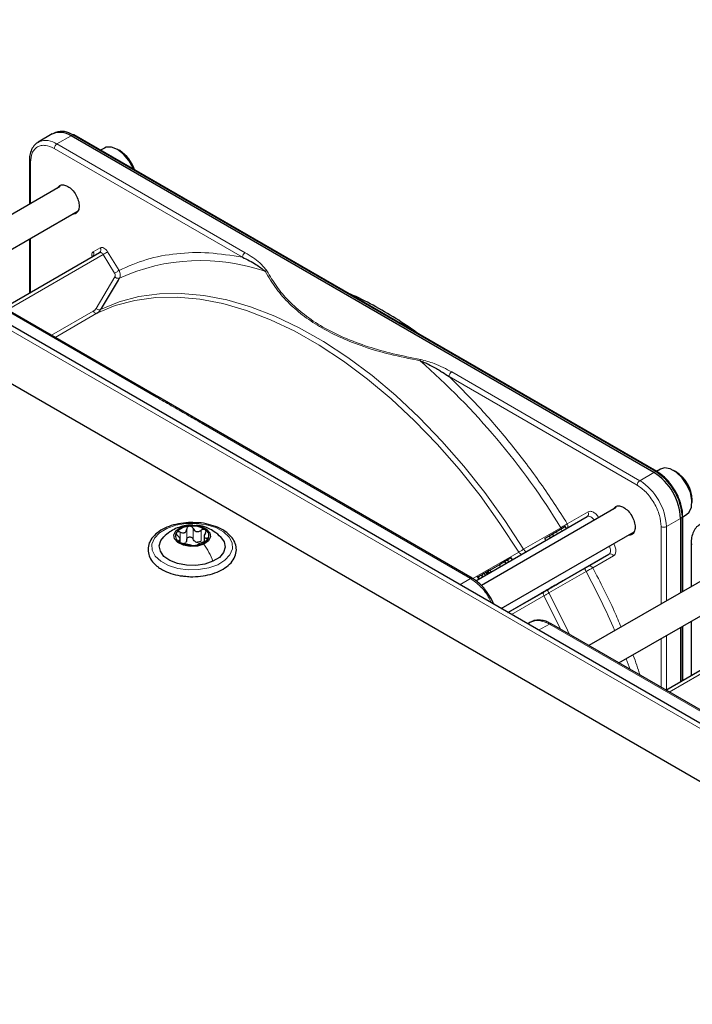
# Paper-space layout 'Blatt4' of a CAD drawing. Header units: millimetres. Extents: x 5 to 418, y 2 to 292.
# Tile 76 of 78: x 285 to 303, y 232 to 258. Entities that reach past the tile are written whole.
import ezdxf

# ---------------------------------------------------------------- set-up
doc = ezdxf.new("R2010")
doc.units = ezdxf.units.MM

psp = doc.layouts.new('Blatt4')

# ---------------------------------------------------------------- linework, layer by layer
at = {"color": 7, "linetype": 'Continuous', "lineweight": 25}
for p, q in [((313.588, 232.195), (268.051, 258.483)), ((285.993, 255.431), (285.617, 255.213)), ((286.08, 255.471), (286.025, 255.447)), ((302.064, 246.392), (286.493, 255.381)), ((302.142, 246.418), (286.571, 255.407)), ((285.617, 255.213), (285.634, 255.223)), ((287.386, 255.056), (287.283, 254.996)), ((287.793, 254.988), (287.736, 255.021)), ((285.381, 254.715), (285.381, 253.551)), ((285.381, 254.713), (285.381, 254.715)), ((286.207, 254.028), (282.649, 251.975)), ((315.415, 232.696), (279.918, 253.188)), ((283.449, 251.513), (286.682, 253.379)), ((288.829, 248.407), (281.641, 252.556)), ((285.381, 252.628), (285.381, 251.185)), ((284.699, 250.792), (287.253, 252.266)), ((287.753, 251.53), (287.301, 250.776)), ((290.032, 247.713), (288.822, 248.411)), ((297.212, 243.568), (290.024, 247.717)), ((302.236, 246.483), (302.132, 246.424)), ((302.642, 246.416), (302.586, 246.449)), ((303.081, 245.591), (303.081, 245.657)), ((301.056, 245.456), (297.453, 243.376)), ((302.829, 245.224), (302.823, 245.338)), ((302.832, 245.211), (302.936, 245.271)), ((297.309, 243.501), (300.281, 245.216)), ((302.771, 245.168), (302.771, 243.18)), ((302.832, 243.216), (302.832, 245.222)), ((297.984, 242.759), (301.532, 244.807)), ((299.355, 244.751), (299.261, 244.697)), ((299.458, 244.811), (299.355, 244.751)), ((299.385, 244.699), (299.355, 244.751)), ((299.726, 244.896), (299.696, 244.948)), ((289.412, 244.537), (289.412, 244.601)), ((290.049, 244.688), (290.049, 244.551)), ((299.261, 244.697), (299.147, 244.631)), ((299.177, 244.579), (299.147, 244.631)), ((299.261, 244.697), (299.291, 244.645)), ((303.058, 244.51), (303.058, 243.346)), ((303.058, 244.508), (303.058, 244.51)), ((298.084, 244.017), (297.934, 243.931)), ((298.155, 244.058), (298.084, 244.017)), ((298.114, 243.965), (298.084, 244.017)), ((298.252, 244.114), (298.155, 244.058)), ((298.185, 244.006), (298.155, 244.058)), ((298.282, 244.062), (298.252, 244.114)), ((300.308, 243.892), (300.861, 244.212)), ((297.607, 243.742), (297.578, 243.725)), ((297.608, 243.673), (297.578, 243.725)), ((297.637, 243.759), (297.607, 243.742)), ((297.637, 243.69), (297.607, 243.742)), ((297.652, 243.768), (297.635, 243.797)), ((297.687, 243.788), (297.637, 243.759)), ((297.667, 243.707), (297.637, 243.759)), ((297.934, 243.931), (297.687, 243.788)), ((297.717, 243.736), (297.687, 243.788)), ((297.964, 243.879), (297.934, 243.931)), ((299.227, 243.268), (300.22, 243.842)), ((303.885, 243.823), (300.327, 241.77)), ((297.335, 243.624), (297.382, 243.543)), ((297.486, 243.603), (297.456, 243.655)), ((298.164, 242.654), (299.128, 243.211)), ((301.127, 241.308), (304.36, 243.174)), ((298.77, 242.396), (298.691, 242.35)), ((303.058, 242.423), (303.058, 240.98)), ((306.507, 238.202), (299.319, 242.351)), ((302.771, 242.257), (302.771, 240.814)), ((302.832, 240.849), (302.832, 242.292)), ((302.376, 240.586), (304.931, 242.061))]:
    psp.add_line(p, q, dxfattribs=at)
at = {"color": 7, "linetype": 'Continuous', "lineweight": 18}
for p, q in [((286.117, 255.164), (286.493, 255.381)), ((286.493, 255.381), (286.545, 255.406)), ((286.545, 255.406), (302.116, 246.417)), ((291.073, 252.14), (286.046, 255.041)), ((291.144, 252.262), (286.117, 255.164)), ((285.41, 254.674), (285.41, 253.568)), ((315.215, 232.676), (279.718, 253.168)), ((285.41, 252.645), (285.41, 251.202)), ((281.592, 252.551), (288.779, 248.403)), ((287.089, 252.287), (287.274, 252.394)), ((287.351, 252.213), (284.794, 250.737)), ((287.658, 251.715), (287.351, 252.213)), ((287.469, 252.287), (287.777, 251.79)), ((287.161, 250.772), (287.665, 251.613)), ((287.785, 251.583), (287.753, 251.53)), ((285.972, 250.056), (287.088, 250.7)), ((287.183, 250.646), (286.067, 250.002)), ((287.301, 250.776), (287.281, 250.742)), ((301.617, 246.053), (296.59, 248.955)), ((301.688, 246.175), (296.661, 249.077)), ((289.975, 247.712), (297.162, 243.563)), ((302.064, 246.392), (301.688, 246.175)), ((302.116, 246.417), (302.064, 246.392)), ((299.749, 245.024), (300.302, 245.344)), ((302.811, 245.316), (302.818, 245.2)), ((302.771, 245.168), (302.395, 244.951)), ((302.818, 245.2), (302.771, 245.168)), ((302.818, 245.2), (302.818, 243.208)), ((289.406, 244.607), (289.406, 244.8)), ((289.584, 244.597), (289.584, 244.883)), ((289.757, 244.613), (289.757, 244.899)), ((289.971, 244.566), (289.971, 244.852)), ((298.583, 244.345), (299.576, 244.919)), ((299.488, 244.759), (299.458, 244.811)), ((299.611, 244.829), (299.581, 244.881)), ((302.253, 242.881), (302.253, 244.951)), ((302.395, 244.951), (302.395, 242.963)), ((289.38, 244.54), (289.38, 244.575)), ((290.117, 244.579), (290.117, 244.643)), ((297.222, 243.559), (298.451, 244.269)), ((300.861, 244.212), (298.164, 242.655)), ((300.982, 244.166), (300.429, 243.847)), ((297.561, 243.646), (297.531, 243.698)), ((300.251, 243.75), (299.258, 243.177)), ((297.162, 243.563), (296.876, 243.398)), ((297.402, 243.554), (297.372, 243.606)), ((297.503, 243.612), (297.473, 243.664)), ((299.125, 243.101), (298.258, 242.6)), ((298.983, 242.181), (299.269, 242.346)), ((299.269, 242.346), (306.457, 238.197)), ((302.818, 242.284), (302.818, 240.841)), ((302.253, 240.658), (302.253, 241.958)), ((302.395, 242.039), (302.395, 240.597)), ((305.028, 242.008), (302.471, 240.532)), ((301.431, 241.132), (301.322, 241.42))]:
    psp.add_line(p, q, dxfattribs=at)
at = {"color": 7, "linetype": 'Continuous', "lineweight": 25, "flags": 128}
for points in [[(288.165, 254.487), (288.152, 254.521), (288.041, 254.723), (287.898, 254.896), (287.738, 255.02), (287.577, 255.083), (287.433, 255.076), (287.386, 255.056)], [(302.936, 245.271), (303.005, 245.332), (303.068, 245.469), (303.078, 245.651), (303.035, 245.857), (302.943, 246.066), (302.813, 246.254), (302.658, 246.401), (302.495, 246.491), (302.342, 246.515), (302.236, 246.483)], [(302.832, 245.224), (302.832, 245.224), (302.832, 245.222)], [(290.042, 244.48), (289.872, 244.428), (289.679, 244.418), (289.495, 244.451), (289.346, 244.522), (289.256, 244.62), (289.238, 244.731), (289.295, 244.838), (289.418, 244.924)], [(289.418, 244.924), (289.589, 244.976), (289.781, 244.986), (289.966, 244.953), (290.115, 244.882), (290.205, 244.784), (290.223, 244.672), (290.166, 244.566), (290.042, 244.48)], [(290.285, 244.022), (290.07, 243.948), (289.828, 243.911), (289.577, 243.916), (289.339, 243.961), (289.133, 244.043), (288.975, 244.155), (288.879, 244.289), (288.851, 244.432), (288.894, 244.575), (288.972, 244.674)], [(290.49, 244.672), (290.582, 244.544), (290.61, 244.4), (290.566, 244.258), (290.455, 244.128), (290.285, 244.022)]]:
    psp.add_lwpolyline(points, dxfattribs=at)
at = {"color": 7, "linetype": 'Continuous', "lineweight": 18, "flags": 128}
for points in [[(287.351, 252.213), (287.34, 252.228), (287.328, 252.242), (287.315, 252.254), (287.302, 252.262), (287.288, 252.268), (287.276, 252.271), (287.264, 252.27), (287.253, 252.266)], [(298.451, 244.269), (297.949, 245.036), (297.417, 245.775), (296.857, 246.48), (296.273, 247.148), (295.669, 247.775), (295.048, 248.356), (294.414, 248.889), (293.77, 249.369), (293.121, 249.795), (292.471, 250.163), (291.823, 250.471), (291.181, 250.718), (290.55, 250.902), (289.933, 251.022), (289.333, 251.076), (288.755, 251.066), (288.202, 250.99), (287.677, 250.85), (287.183, 250.646)], [(287.281, 250.742), (287.776, 250.947), (288.302, 251.088), (288.857, 251.164), (289.437, 251.174), (290.038, 251.12), (290.657, 251), (291.291, 250.815), (291.934, 250.568), (292.584, 250.258), (293.237, 249.889), (293.888, 249.462), (294.533, 248.98), (295.169, 248.446), (295.792, 247.863), (296.399, 247.234), (296.984, 246.564), (297.546, 245.857), (298.08, 245.115), (298.583, 244.345)], [(289.05, 244.9), (289.29, 244.985), (289.56, 245.032), (289.842, 245.036), (290.116, 244.999), (290.364, 244.921), (290.569, 244.809), (290.716, 244.671), (290.797, 244.515), (290.805, 244.352), (290.739, 244.194), (290.605, 244.05), (290.411, 243.932), (290.171, 243.847), (289.901, 243.801), (289.619, 243.796), (289.345, 243.834), (289.097, 243.911), (288.892, 244.023), (288.744, 244.162), (288.664, 244.318), (288.656, 244.481), (288.722, 244.639), (288.856, 244.782), (289.05, 244.9)], [(300.47, 245.118), (300.454, 245.141), (300.43, 245.168), (300.404, 245.191), (300.377, 245.208), (300.351, 245.22), (300.325, 245.225), (300.301, 245.224), (300.281, 245.216)], [(300.861, 244.212), (300.878, 244.226), (300.891, 244.245), (300.899, 244.27), (300.902, 244.299), (300.9, 244.331), (300.894, 244.365), (300.882, 244.399), (300.87, 244.425)], [(299.258, 243.177), (299.698, 242.303), (299.807, 242.07)], [(299.577, 242.202), (299.561, 242.236), (299.125, 243.101)]]:
    psp.add_lwpolyline(points, dxfattribs=at)
at = {"color": 7, "linetype": 'Continuous', "lineweight": 25}
for centre, radius, start, end in [((286.2, 254.972), 0.503, 54.3824, 114.3071), ((286.249, 254.985), 0.514, 54.844, 109.1737), ((286.559, 255.382), 0.0279, 64.1059, 120.3461), ((287.289, 254.192), 0.942, 17.3593, 57.6418), ((301.236, 245.098), 1.537, 2.6055, 57.3945), ((301.275, 245.115), 1.55, 7.4229, 57.1417), ((302.126, 246.395), 0.0281, 357.4371, 55.9531), ((302.162, 245.633), 0.919, 1.5041, 58.4905), ((289.465, 244.699), 0.182, 148.3161, 242.62), ((289.667, 244.487), 0.472, 90.9797, 139.2502), ((289.738, 244.315), 0.648, 58.1613, 96.9453), ((289.996, 244.705), 0.182, 328.3161, 62.62), ((289.723, 245.089), 0.648, 238.1613, 276.9453), ((289.452, 244.659), 0.171, 286.0993, 304.1306), ((289.793, 244.917), 0.472, 270.9797, 319.2502), ((289.898, 244.765), 0.237, 250.3106, 264.7961)]:
    psp.add_arc(centre, radius, start, end, dxfattribs=at)
at = {"color": 7, "linetype": 'Continuous', "lineweight": 18}
for centre, radius, start, end in [((285.821, 254.747), 0.511, 54.6299, 111.5164), ((286.2, 255.034), 0.154, 122.6055, 177.3945), ((285.431, 254.72), 0.0509, 187.749, 245.4439), ((287.199, 252.341), 0.0922, 306.3512, 35.1851), ((287.013, 252.234), 0.0926, 307.8335, 35.0766), ((286.428, 253.812), 1.846, 299.9888, 304.3156), ((291.227, 252.133), 0.154, 122.6055, 177.3945), ((289.96, 246.782), 5.271, 70.957, 114.3749), ((283.097, 234.836), 19.319, 31.4621, 48.8282), ((296.744, 248.948), 0.154, 122.6055, 177.3945), ((302.13, 246.393), 0.0279, 64.1059, 120.3461), ((301.77, 246.046), 0.154, 122.6055, 177.3945), ((300.859, 244.881), 1.537, 2.6055, 57.3945), ((300.226, 245.29), 0.0922, 306.3512, 35.1851), ((302.804, 245.224), 0.0279, 299.6454, 355.8931), ((302.324, 245.087), 0.154, 242.6097, 297.3903), ((303.109, 244.515), 0.0509, 187.749, 245.4439), ((300.898, 244.127), 0.0922, 24.8163, 113.6431), ((281.752, 233.828), 20.992, 23.4081, 28.207)]:
    psp.add_arc(centre, radius, start, end, dxfattribs=at)
at = {"color": 7, "linetype": 'Continuous', "lineweight": 25}
for points, knots in [([(285.64, 255.219), (285.61, 255.204), (285.535, 255.166), (285.453, 255.055), (285.399, 254.909), (285.378, 254.792), (285.382, 254.724), (285.383, 254.714)], [0, 0, 0, 0, 0.178353, 0.449155, 0.712576, 0.95398, 1, 1, 1, 1]), ([(286.132, 253.985), (286.15, 254.011), (286.187, 254.067), (286.288, 254.086), (286.367, 254.051), (286.407, 254.033)], [0, 0, 0, 0, 0.314168, 0.657084, 1, 1, 1, 1]), ([(286.407, 254.033), (286.447, 254.005), (286.526, 253.948), (286.628, 253.809), (286.695, 253.654), (286.719, 253.502), (286.695, 253.379), (286.631, 253.299), (286.564, 253.294), (286.532, 253.292)], [0, 0, 0, 0, 0.144573, 0.289146, 0.433719, 0.578293, 0.722866, 0.867439, 1, 1, 1, 1]), ([(287.079, 252.169), (287.079, 252.169), (287.078, 252.168), (287.073, 252.161), (287.069, 252.16), (287.069, 252.16)], [0, 0, 0, 0, 0.337931, 0.908636, 1, 1, 1, 1]), ([(291.073, 252.14), (291.198, 252.079), (291.427, 251.969), (291.601, 251.828), (291.68, 251.765)], [0, 0, 0, 0, 0.546487, 1, 1, 1, 1]), ([(295.803, 250.078), (295.617, 250.207), (295.231, 250.477), (294.639, 250.82), (294.186, 251.06), (293.938, 251.162), (293.891, 251.181)], [0, 0, 0, 0, 0.292559, 0.608996, 0.925533, 1, 1, 1, 1]), ([(287.183, 250.646), (287.202, 250.659), (287.24, 250.684), (287.267, 250.723), (287.281, 250.742)], [0, 0, 0, 0, 0.495823, 1, 1, 1, 1]), ([(295.815, 249.378), (295.854, 249.364), (295.932, 249.335), (296.055, 249.276), (296.183, 249.207), (296.308, 249.136), (296.443, 249.054), (296.533, 248.993), (296.59, 248.955)], [0, 0, 0, 0, 0.131707, 0.266427, 0.45503, 0.620819, 0.756483, 1, 1, 1, 1]), ([(302.631, 245.903), (302.585, 245.975), (302.522, 246.075), (302.412, 246.202), (302.314, 246.297), (302.218, 246.374), (302.16, 246.405), (302.142, 246.415)], [0, 0, 0, 0, 0.332055, 0.465031, 0.682019, 0.901125, 1, 1, 1, 1]), ([(302.154, 246.391), (302.237, 246.333), (302.365, 246.243), (302.519, 246.059), (302.625, 245.9), (302.709, 245.729), (302.781, 245.539), (302.792, 245.418), (302.799, 245.351)], [0, 0, 0, 0, 0.2605131, 0.4007519, 0.5439668, 0.6871816, 0.8274204, 1, 1, 1, 1]), ([(302.823, 245.338), (302.823, 245.348), (302.821, 245.405), (302.795, 245.509), (302.751, 245.653), (302.697, 245.783), (302.65, 245.868), (302.631, 245.903)], [0, 0, 0, 0, 0.057456, 0.318799, 0.541248, 0.806265, 1, 1, 1, 1]), ([(300.981, 245.413), (300.999, 245.439), (301.036, 245.494), (301.137, 245.513), (301.217, 245.478), (301.256, 245.461)], [0, 0, 0, 0, 0.314168, 0.657084, 1, 1, 1, 1]), ([(301.256, 245.461), (301.296, 245.433), (301.376, 245.376), (301.477, 245.236), (301.544, 245.081), (301.568, 244.929), (301.544, 244.806), (301.48, 244.727), (301.413, 244.722), (301.381, 244.72)], [0, 0, 0, 0, 0.144573, 0.289146, 0.433719, 0.578293, 0.722866, 0.867439, 1, 1, 1, 1]), ([(289.866, 245.051), (289.787, 245.055), (289.616, 245.062), (289.358, 245.028), (289.107, 244.959), (288.888, 244.855), (288.713, 244.72), (288.594, 244.559), (288.541, 244.381), (288.558, 244.205), (288.637, 244.043), (288.739, 243.931), (288.814, 243.875), (288.834, 243.86)], [0, 0, 0, 0, 0.086282, 0.185601, 0.28521, 0.385407, 0.486394, 0.587428, 0.685685, 0.779446, 0.871544, 0.965572, 1, 1, 1, 1]), ([(289.525, 243.627), (289.577, 243.62), (289.718, 243.604), (289.956, 243.619), (290.219, 243.667), (290.457, 243.753), (290.657, 243.872), (290.809, 244.019), (290.899, 244.189), (290.92, 244.368), (290.875, 244.539), (290.771, 244.693), (290.616, 244.826), (290.412, 244.936), (290.169, 245.012), (289.981, 245.05), (289.878, 245.051), (289.866, 245.051)], [0, 0, 0, 0, 0.0428926, 0.1166342, 0.1905067, 0.2646898, 0.3393991, 0.4146518, 0.4891086, 0.5605608, 0.6293504, 0.6980628, 0.7691729, 0.8425092, 0.9165114, 0.990371, 1, 1, 1, 1]), ([(303.318, 245.014), (303.288, 244.999), (303.213, 244.961), (303.13, 244.85), (303.076, 244.704), (303.055, 244.587), (303.06, 244.519), (303.061, 244.509)], [0, 0, 0, 0, 0.178353, 0.449155, 0.712576, 0.95398, 1, 1, 1, 1]), ([(289.284, 244.894), (289.232, 244.867), (289.119, 244.808), (289.023, 244.72), (288.971, 244.673)], [0, 0, 0, 0, 0.46578, 1, 1, 1, 1]), ([(289.744, 244.984), (289.715, 244.987), (289.623, 244.996), (289.463, 244.964), (289.344, 244.918), (289.284, 244.894)], [0, 0, 0, 0, 0.181448, 0.582026, 1, 1, 1, 1]), ([(289.31, 244.795), (289.307, 244.788), (289.302, 244.776), (289.308, 244.752), (289.321, 244.727), (289.336, 244.713), (289.343, 244.705)], [0, 0, 0, 0, 0.249857, 0.499466, 0.749011, 1, 1, 1, 1]), ([(289.406, 244.8), (289.397, 244.804), (289.378, 244.812), (289.349, 244.815), (289.324, 244.81), (289.315, 244.8), (289.31, 244.795)], [0, 0, 0, 0, 0.249807, 0.500055, 0.750309, 1, 1, 1, 1]), ([(289.406, 244.8), (289.426, 244.791), (289.457, 244.779), (289.498, 244.779), (289.527, 244.786), (289.55, 244.803), (289.575, 244.834), (289.58, 244.863), (289.584, 244.883)], [0, 0, 0, 0, 0.249168, 0.374303, 0.498903, 0.623987, 0.749746, 1, 1, 1, 1]), ([(289.659, 244.959), (289.649, 244.957), (289.629, 244.953), (289.605, 244.934), (289.589, 244.911), (289.585, 244.892), (289.584, 244.883)], [0, 0, 0, 0, 0.250033, 0.499632, 0.749228, 1, 1, 1, 1]), ([(289.757, 244.899), (289.752, 244.908), (289.744, 244.925), (289.72, 244.945), (289.691, 244.958), (289.67, 244.958), (289.659, 244.959)], [0, 0, 0, 0, 0.249815, 0.499908, 0.75012, 1, 1, 1, 1]), ([(289.757, 244.899), (289.767, 244.881), (289.781, 244.853), (289.815, 244.828), (289.845, 244.816), (289.878, 244.814), (289.922, 244.821), (289.952, 244.84), (289.971, 244.852)], [0, 0, 0, 0, 0.249199, 0.374336, 0.49893, 0.624007, 0.749759, 1, 1, 1, 1]), ([(290.497, 244.666), (290.44, 244.718), (290.339, 244.81), (290.153, 244.908), (289.989, 244.973), (289.874, 244.976), (289.833, 244.977)], [0, 0, 0, 0, 0.309059, 0.5431072, 0.8359247, 1, 1, 1, 1]), ([(290.08, 244.866), (290.072, 244.87), (290.057, 244.877), (290.028, 244.877), (289.997, 244.869), (289.98, 244.858), (289.971, 244.852)], [0, 0, 0, 0, 0.249991, 0.499611, 0.749127, 1, 1, 1, 1]), ([(290.081, 244.773), (290.07, 244.755), (290.054, 244.728), (290.048, 244.694), (290.049, 244.671), (290.058, 244.655), (290.078, 244.642), (290.102, 244.642), (290.117, 244.643)], [0, 0, 0, 0, 0.249201, 0.374338, 0.498932, 0.624008, 0.74976, 1, 1, 1, 1]), ([(290.081, 244.773), (290.086, 244.782), (290.096, 244.799), (290.101, 244.825), (290.097, 244.849), (290.086, 244.86), (290.08, 244.866)], [0, 0, 0, 0, 0.249852, 0.499902, 0.750115, 1, 1, 1, 1]), ([(299.581, 244.881), (299.561, 244.87), (299.524, 244.848), (299.479, 244.823), (299.458, 244.811)], [0, 0, 0, 0, 0.520139, 1, 1, 1, 1]), ([(299.696, 244.948), (299.695, 244.947), (299.692, 244.946), (299.669, 244.932), (299.632, 244.911), (299.599, 244.892), (299.581, 244.881)], [0, 0, 0, 0, 0.2388999, 0.4744756, 0.7234156, 1, 1, 1, 1]), ([(289.38, 244.575), (289.39, 244.577), (289.406, 244.58), (289.413, 244.595), (289.412, 244.612), (289.403, 244.634), (289.383, 244.666), (289.359, 244.69), (289.343, 244.705)], [0, 0, 0, 0, 0.249201, 0.374338, 0.498932, 0.624008, 0.74976, 1, 1, 1, 1]), ([(289.38, 244.575), (289.375, 244.574), (289.364, 244.572), (289.359, 244.564), (289.364, 244.552), (289.375, 244.543), (289.381, 244.538)], [0, 0, 0, 0, 0.249852, 0.499902, 0.750115, 1, 1, 1, 1]), ([(289.381, 244.538), (289.389, 244.533), (289.404, 244.524), (289.433, 244.512), (289.463, 244.502), (289.481, 244.498), (289.49, 244.496)], [0, 0, 0, 0, 0.249991, 0.499611, 0.749127, 1, 1, 1, 1]), ([(289.704, 244.449), (289.694, 244.451), (289.68, 244.455), (289.645, 244.461), (289.615, 244.468), (289.582, 244.475), (289.538, 244.486), (289.509, 244.492), (289.49, 244.496)], [0, 0, 0, 0, 0.2491995, 0.3743362, 0.4989302, 0.6240074, 0.7497593, 1, 1, 1, 1]), ([(289.584, 244.597), (289.582, 244.582), (289.577, 244.551), (289.558, 244.528), (289.548, 244.517)], [0, 0, 0, 0, 0.50155, 1, 1, 1, 1]), ([(289.584, 244.597), (289.585, 244.607), (289.588, 244.625), (289.605, 244.649), (289.629, 244.666), (289.659, 244.674), (289.691, 244.672), (289.72, 244.66), (289.744, 244.639), (289.752, 244.622), (289.757, 244.613)], [0, 0, 0, 0, 0.125193, 0.249438, 0.374279, 0.499024, 0.623869, 0.749369, 0.87443, 1, 1, 1, 1]), ([(289.818, 244.542), (289.805, 244.551), (289.778, 244.57), (289.764, 244.599), (289.757, 244.613)], [0, 0, 0, 0, 0.498457, 1, 1, 1, 1]), ([(289.971, 244.566), (289.956, 244.556), (289.927, 244.537), (289.893, 244.532), (289.876, 244.529)], [0, 0, 0, 0, 0.501552, 1, 1, 1, 1]), ([(290.055, 244.548), (290.034, 244.541), (290.004, 244.529), (289.963, 244.51), (289.934, 244.497), (289.91, 244.486), (289.886, 244.474), (289.881, 244.468), (289.877, 244.465)], [0, 0, 0, 0, 0.249168, 0.374303, 0.498903, 0.623987, 0.749746, 1, 1, 1, 1]), ([(290.055, 244.548), (290.064, 244.552), (290.083, 244.559), (290.111, 244.574), (290.136, 244.592), (290.146, 244.603), (290.151, 244.609)], [0, 0, 0, 0, 0.249807, 0.500055, 0.750309, 1, 1, 1, 1]), ([(290.151, 244.609), (290.153, 244.615), (290.159, 244.626), (290.153, 244.637), (290.139, 244.644), (290.125, 244.643), (290.117, 244.643)], [0, 0, 0, 0, 0.2498571, 0.4994664, 0.7490114, 1, 1, 1, 1]), ([(289.704, 244.449), (289.708, 244.448), (289.717, 244.446), (289.74, 244.444), (289.77, 244.443), (289.791, 244.445), (289.801, 244.445)], [0, 0, 0, 0, 0.249815, 0.499908, 0.75012, 1, 1, 1, 1]), ([(289.801, 244.445), (289.812, 244.447), (289.832, 244.449), (289.856, 244.454), (289.872, 244.46), (289.875, 244.463), (289.877, 244.465)], [0, 0, 0, 0, 0.250033, 0.499632, 0.749228, 1, 1, 1, 1]), ([(288.834, 243.86), (288.867, 243.838), (288.963, 243.775), (289.155, 243.696), (289.358, 243.639), (289.487, 243.629), (289.525, 243.627)], [0, 0, 0, 0, 0.18036, 0.519453, 0.858398, 1, 1, 1, 1]), ([(297.531, 243.698), (297.525, 243.695), (297.514, 243.688), (297.498, 243.679), (297.484, 243.671), (297.476, 243.666), (297.473, 243.664)], [0, 0, 0, 0, 0.255127, 0.498018, 0.74194, 1, 1, 1, 1]), ([(297.605, 243.741), (297.593, 243.734), (297.571, 243.721), (297.544, 243.705), (297.531, 243.698)], [0, 0, 0, 0, 0.5307148, 1, 1, 1, 1]), ([(300.22, 243.842), (300.229, 243.846), (300.245, 243.856), (300.27, 243.87), (300.292, 243.883), (300.303, 243.889), (300.308, 243.892)], [0, 0, 0, 0, 0.248974, 0.501635, 0.750749, 1, 1, 1, 1]), ([(297.699, 243.056), (297.653, 243.128), (297.59, 243.228), (297.479, 243.355), (297.381, 243.45), (297.286, 243.526), (297.228, 243.556), (297.212, 243.565)], [0, 0, 0, 0, 0.335682, 0.470248, 0.690009, 0.912205, 1, 1, 1, 1]), ([(297.372, 243.606), (297.365, 243.602), (297.355, 243.596), (297.351, 243.594), (297.353, 243.595), (297.354, 243.595)], [0, 0, 0, 0, 0.511036, 0.753379, 1, 1, 1, 1]), ([(297.471, 243.663), (297.461, 243.658), (297.443, 243.647), (297.415, 243.631), (297.391, 243.617), (297.379, 243.61), (297.372, 243.606)], [0, 0, 0, 0, 0.257013, 0.493304, 0.733189, 1, 1, 1, 1]), ([(297.473, 243.664), (297.467, 243.661), (297.459, 243.656), (297.455, 243.654), (297.456, 243.655), (297.456, 243.655)], [0, 0, 0, 0, 0.520179, 0.760732, 1, 1, 1, 1]), ([(299.128, 243.211), (299.144, 243.22), (299.174, 243.238), (299.21, 243.258), (299.227, 243.268)], [0, 0, 0, 0, 0.5, 1, 1, 1, 1]), ([(297.788, 242.871), (297.776, 242.902), (297.75, 242.965), (297.716, 243.025), (297.699, 243.056)], [0, 0, 0, 0, 0.485069, 1, 1, 1, 1]), ([(299.319, 242.348), (299.292, 242.364), (299.221, 242.406), (299.102, 242.443), (298.966, 242.456), (298.855, 242.443), (298.802, 242.408), (298.786, 242.398)], [0, 0, 0, 0, 0.145773, 0.38604, 0.633582, 0.892952, 1, 1, 1, 1])]:
    psp.add_open_spline(points, degree=3, knots=knots, dxfattribs=at)
at = {"color": 7, "linetype": 'Continuous', "lineweight": 18}
for points, knots in [([(286.046, 255.041), (285.966, 255.078), (285.843, 255.134), (285.695, 255.128), (285.593, 255.092), (285.511, 255.021), (285.432, 254.896), (285.418, 254.762), (285.41, 254.674)], [0, 0, 0, 0, 0.2394568, 0.3683607, 0.5, 0.6316393, 0.7605432, 1, 1, 1, 1]), ([(287.274, 252.394), (287.288, 252.399), (287.316, 252.408), (287.37, 252.39), (287.426, 252.348), (287.455, 252.307), (287.469, 252.287)], [0, 0, 0, 0, 0.240773, 0.5, 0.759227, 1, 1, 1, 1]), ([(287.052, 252.165), (287.05, 252.177), (287.044, 252.212), (287.056, 252.258), (287.078, 252.277), (287.089, 252.287)], [0, 0, 0, 0, 0.205862, 0.617587, 1, 1, 1, 1]), ([(287.777, 251.79), (288.018, 251.895), (288.501, 252.107), (289.31, 252.254), (290.166, 252.284), (290.771, 252.187), (291.073, 252.14)], [0, 0, 0, 0, 0.249257, 0.5, 0.750743, 1, 1, 1, 1]), ([(291.724, 251.782), (291.666, 251.853), (291.519, 252.031), (291.285, 252.175), (291.144, 252.262)], [0, 0, 0, 0, 0.39819, 1, 1, 1, 1]), ([(287.665, 251.613), (287.668, 251.621), (287.675, 251.635), (287.677, 251.662), (287.672, 251.69), (287.663, 251.707), (287.658, 251.715)], [0, 0, 0, 0, 0.247321, 0.497654, 0.748719, 1, 1, 1, 1]), ([(287.785, 251.583), (287.791, 251.596), (287.805, 251.623), (287.811, 251.674), (287.804, 251.732), (287.786, 251.77), (287.777, 251.79)], [0, 0, 0, 0, 0.216924, 0.455917, 0.716953, 1, 1, 1, 1]), ([(291.68, 251.765), (291.687, 251.769), (291.701, 251.776), (291.716, 251.78), (291.724, 251.782)], [0, 0, 0, 0, 0.483164, 1, 1, 1, 1]), ([(291.68, 251.765), (291.773, 251.608), (291.95, 251.31), (292.308, 250.905), (292.717, 250.554), (293.185, 250.247), (293.717, 249.977), (294.326, 249.741), (295.027, 249.534), (295.544, 249.432), (295.815, 249.378)], [0, 0, 0, 0, 0.141038, 0.268348, 0.385526, 0.500284, 0.615098, 0.732344, 0.859336, 1, 1, 1, 1]), ([(295.829, 249.412), (295.582, 249.46), (295.102, 249.553), (294.418, 249.747), (293.786, 249.983), (293.21, 250.27), (292.713, 250.603), (292.303, 250.968), (291.968, 251.362), (291.807, 251.639), (291.724, 251.782)], [0, 0, 0, 0, 0.12858, 0.250087, 0.37511, 0.500001, 0.624892, 0.749914, 0.87141, 1, 1, 1, 1]), ([(295.815, 249.378), (295.817, 249.384), (295.822, 249.398), (295.826, 249.407), (295.829, 249.412)], [0, 0, 0, 0, 0.499999, 1, 1, 1, 1]), ([(296.661, 249.077), (296.511, 249.159), (296.261, 249.294), (295.952, 249.378), (295.829, 249.412)], [0, 0, 0, 0, 0.600655, 1, 1, 1, 1]), ([(296.59, 248.955), (296.877, 248.669), (297.454, 248.096), (298.271, 247.134), (299.047, 246.114), (299.515, 245.387), (299.749, 245.024)], [0, 0, 0, 0, 0.249327, 0.5, 0.750673, 1, 1, 1, 1]), ([(288.779, 248.403), (288.788, 248.406), (288.806, 248.414), (288.824, 248.413), (288.829, 248.407), (288.829, 248.407)], [0, 0, 0, 0, 0.499615, 0.99923, 1, 1, 1, 1]), ([(288.779, 248.403), (288.91, 248.327), (289.109, 248.212), (289.378, 248.058), (289.646, 247.903), (289.845, 247.787), (289.975, 247.712)], [0, 0, 0, 0, 0.327983, 0.500008, 0.672268, 1, 1, 1, 1]), ([(290.025, 247.717), (290.018, 247.719), (290.003, 247.725), (289.985, 247.716), (289.975, 247.712)], [0, 0, 0, 0, 0.498802, 1, 1, 1, 1]), ([(302.253, 244.951), (302.245, 245.048), (302.232, 245.198), (302.152, 245.415), (302.07, 245.58), (301.968, 245.733), (301.82, 245.911), (301.697, 245.997), (301.617, 246.053)], [0, 0, 0, 0, 0.239457, 0.368361, 0.5, 0.631639, 0.760543, 1, 1, 1, 1]), ([(300.302, 245.344), (300.322, 245.351), (300.364, 245.366), (300.446, 245.338), (300.529, 245.275), (300.572, 245.214), (300.593, 245.184)], [0, 0, 0, 0, 0.2407727, 0.5, 0.7592273, 1, 1, 1, 1]), ([(299.749, 245.024), (299.737, 245.017), (299.714, 245.002), (299.667, 244.974), (299.621, 244.945), (299.59, 244.927), (299.576, 244.919)], [0, 0, 0, 0, 0.280057, 0.540096, 0.780086, 1, 1, 1, 1]), ([(289.284, 244.894), (289.284, 244.894), (289.321, 244.922), (289.37, 244.923), (289.418, 244.924)], [0, 0, 0, 0, 0.002924, 1, 1, 1, 1]), ([(300.989, 244.499), (301.004, 244.465), (301.036, 244.397), (301.049, 244.294), (301.032, 244.209), (300.998, 244.18), (300.982, 244.166)], [0, 0, 0, 0, 0.240773, 0.5, 0.759227, 1, 1, 1, 1]), ([(298.583, 244.345), (298.56, 244.332), (298.513, 244.304), (298.472, 244.281), (298.451, 244.269)], [0, 0, 0, 0, 0.500009, 1, 1, 1, 1]), ([(298.451, 244.269), (298.458, 244.258), (298.473, 244.238), (298.5, 244.218), (298.527, 244.208), (298.541, 244.213), (298.548, 244.216)], [0, 0, 0, 0, 0.249998, 0.499998, 0.749999, 1, 1, 1, 1]), ([(300.251, 243.75), (300.266, 243.758), (300.296, 243.775), (300.344, 243.801), (300.392, 243.827), (300.416, 243.84), (300.429, 243.847)], [0, 0, 0, 0, 0.219499, 0.459352, 0.719529, 1, 1, 1, 1]), ([(300.429, 243.847), (300.63, 243.464), (300.904, 242.943), (301.126, 242.408), (301.185, 242.265)], [0, 0, 0, 0, 0.733415, 1, 1, 1, 1]), ([(297.162, 243.563), (297.171, 243.567), (297.189, 243.574), (297.207, 243.573), (297.213, 243.567), (297.213, 243.566)], [0, 0, 0, 0, 0.4831674, 0.9663349, 1, 1, 1, 1]), ([(297.715, 242.914), (297.698, 242.954), (297.634, 243.114), (297.436, 243.365), (297.254, 243.497), (297.162, 243.563)], [0, 0, 0, 0, 0.146513, 0.573257, 1, 1, 1, 1]), ([(299.128, 243.211), (299.123, 243.206), (299.111, 243.197), (299.106, 243.169), (299.11, 243.135), (299.12, 243.112), (299.125, 243.101)], [0, 0, 0, 0, 0.249998, 0.499999, 0.749999, 1, 1, 1, 1]), ([(299.125, 243.101), (299.146, 243.112), (299.187, 243.136), (299.234, 243.163), (299.258, 243.177)], [0, 0, 0, 0, 0.499991, 1, 1, 1, 1]), ([(299.269, 242.346), (299.176, 242.389), (298.988, 242.475), (298.842, 242.422), (298.769, 242.396)], [0, 0, 0, 0, 0.500051, 1, 1, 1, 1]), ([(299.319, 242.351), (299.312, 242.354), (299.297, 242.359), (299.279, 242.351), (299.269, 242.346)], [0, 0, 0, 0, 0.499672, 1, 1, 1, 1]), ([(301.5, 241.523), (301.502, 241.519), (301.578, 241.34), (301.635, 241.159), (301.692, 240.982)], [0, 0, 0, 0, 0.02245, 1, 1, 1, 1])]:
    psp.add_open_spline(points, degree=3, knots=knots, dxfattribs=at)
for points in [[(287.777, 251.79), (287.769, 251.785), (287.755, 251.775), (287.723, 251.754), (287.688, 251.733), (287.668, 251.721), (287.658, 251.715)], [(287.665, 251.613), (287.675, 251.606), (287.695, 251.592), (287.73, 251.579), (287.762, 251.575), (287.777, 251.581), (287.785, 251.583)], [(287.088, 250.7), (287.102, 250.71), (287.131, 250.729), (287.151, 250.758), (287.161, 250.772)], [(287.183, 250.646), (287.176, 250.644), (287.162, 250.64), (287.136, 250.65), (287.109, 250.67), (287.095, 250.69), (287.088, 250.7)], [(287.281, 250.742), (287.273, 250.739), (287.258, 250.734), (287.226, 250.738), (287.191, 250.751), (287.171, 250.765), (287.161, 250.772)], [(299.728, 244.897), (299.737, 244.904), (299.754, 244.917), (299.765, 244.95), (299.765, 244.988), (299.754, 245.012), (299.749, 245.024)], [(290.285, 244.022), (290.251, 244.103), (290.183, 244.265), (290.089, 244.408), (290.042, 244.48)], [(298.647, 244.273), (298.645, 244.273), (298.639, 244.273), (298.623, 244.289), (298.603, 244.313), (298.59, 244.335), (298.583, 244.345)], [(300.22, 243.842), (300.219, 243.839), (300.216, 243.834), (300.221, 243.812), (300.233, 243.783), (300.245, 243.761), (300.251, 243.75)], [(300.429, 243.847), (300.421, 243.857), (300.406, 243.879), (300.373, 243.898), (300.338, 243.904), (300.318, 243.896), (300.308, 243.892)], [(299.227, 243.268), (299.226, 243.266), (299.223, 243.261), (299.228, 243.239), (299.24, 243.21), (299.252, 243.188), (299.258, 243.177)]]:
    psp.add_open_spline(points, degree=3, dxfattribs=at)
at = {"color": 7, "linetype": 'Continuous', "lineweight": 25}
for points in [[(299.181, 243.242), (299.151, 243.224), (299.092, 243.19), (299.05, 243.166), (299.052, 243.168), (299.102, 243.196), (299.19, 243.247), (299.303, 243.312), (299.426, 243.383), (299.496, 243.424), (299.531, 243.444)], [(299.531, 243.444), (299.561, 243.461), (299.62, 243.495), (299.662, 243.519), (299.659, 243.518), (299.61, 243.489), (299.522, 243.438), (299.409, 243.373), (299.286, 243.302), (299.216, 243.262), (299.181, 243.242)]]:
    psp.add_open_spline(points, degree=3, dxfattribs=at)

doc.saveas('drawing.dxf')
